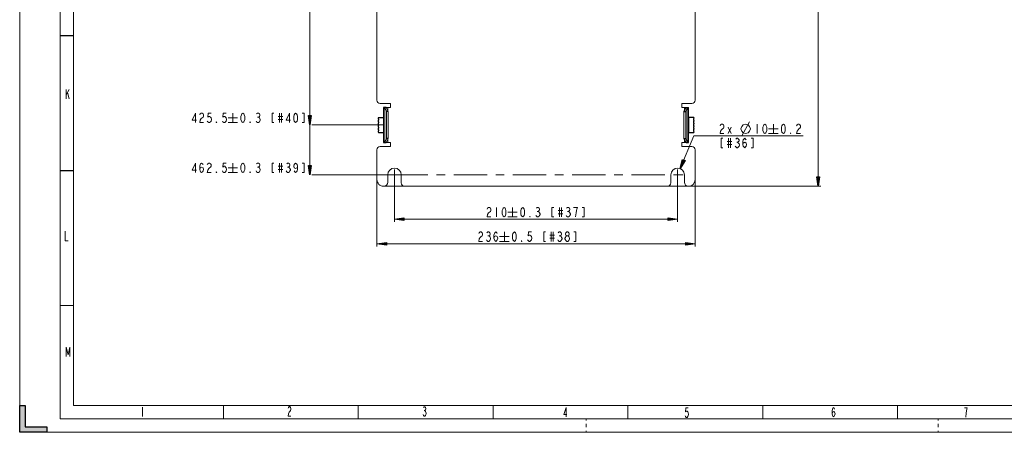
# Model space of a CAD drawing. Header units: millimetres. Extents: x 0 to 839, y 1 to 594.
# Tile 1 of 27: x 0 to 364, y 1 to 154. Entities that reach past the tile are written whole.
import ezdxf

# ---------------------------------------------------------------- set-up
doc = ezdxf.new("R2010")
doc.units = ezdxf.units.MM
doc.header["$MEASUREMENT"] = 0
doc.layers.get('0').update_dxf_attribs({"linetype": 'CONTINUOUS'})

msp = doc.modelspace()

# ---------------------------------------------------------------- hatches: boundary and pattern name
at = {"true_color": 0x000007}
for points in [[(107.151, 115.1535), (106.656, 118.6515), (107.646, 118.6515)], [(244.233, 99), (245.124, 102.4155), (246.048, 102.036)], [(107.151, 96.7065), (106.656, 100.188), (107.646, 100.188)], [(295.3005, 92.466), (294.8055, 95.9475), (295.7955, 95.9475)], [(138.501, 80.2725), (141.999, 80.7675), (141.999, 79.7775)], [(243.276, 80.2725), (239.778, 79.7775), (239.778, 80.7675)], [(132.0165, 71.2305), (135.5145, 71.7255), (135.5145, 70.7355)], [(249.7605, 71.2305), (246.2625, 70.7355), (246.2625, 71.7255)], [(9.867, 1.452), (-0.132, 1.452), (-0.132, 11.418), (1.881, 11.418), (1.881, 3.432), (9.867, 3.432)]]:
    msp.add_hatch(color=0, dxfattribs=at).paths.add_polyline_path(points)

# ---------------------------------------------------------------- linework, layer by layer
at = {"color": 0, "linetype": 'Continuous', "lineweight": 15, "true_color": 0x000007}
for points in [[(-0.132, 1.452), (-0.132, 594.132), (-0.132, 594.132)], [(19.833, 11.418), (19.833, 584.133), (19.833, 584.133)], [(107.151, 96.7065), (107.151, 327.4425), (107.151, 327.4425)], [(295.3005, 92.466), (295.3005, 327.4425), (295.3005, 327.4425)], [(17.0775, 128.2875), (17.0775, 124.7895), (17.0775, 124.7895)], [(17.0775, 126.258), (18.1335, 128.2875), (18.1335, 128.2875)], [(17.6055, 127.116), (18.1335, 124.7895), (18.1335, 124.7895)], [(64.878, 116.028), (64.878, 119.526), (63.657, 116.9025), (65.241, 116.9025)], [(66.462, 118.9485), (66.627, 119.229), (66.9735, 119.526), (67.3365, 119.526), (67.683, 119.229), (67.848, 118.9485), (67.848, 118.3545), (67.683, 118.074), (67.3365, 117.777), (66.9735, 117.4965), (66.627, 116.9025), (66.462, 116.028), (67.848, 116.028)], [(70.653, 119.526), (69.597, 119.526), (69.432, 118.074), (69.7785, 118.3545), (70.125, 118.3545), (70.4715, 118.074), (70.653, 117.777), (70.818, 117.1995), (70.653, 116.622), (70.4715, 116.325), (70.125, 116.028), (69.7785, 116.028), (69.432, 116.325), (69.2505, 116.622)], [(76.23, 119.526), (75.1905, 119.526), (75.009, 118.074), (75.3555, 118.3545), (75.7185, 118.3545), (76.065, 118.074), (76.23, 117.777), (76.4115, 117.1995), (76.23, 116.622), (76.065, 116.325), (75.7185, 116.028), (75.3555, 116.028), (75.009, 116.325), (74.844, 116.622)], [(76.9395, 117.777), (80.421, 117.777), (80.421, 117.777)], [(78.672, 119.526), (78.672, 116.028), (78.672, 116.028)], [(87.4665, 119.229), (87.813, 119.526), (88.1595, 119.526), (88.5225, 119.229), (88.6875, 118.9485), (88.6875, 118.6515), (88.5225, 118.3545), (88.1595, 118.074), (88.5225, 117.777), (88.6875, 117.4965), (88.869, 117.1995), (88.869, 116.9025), (88.6875, 116.622), (88.5225, 116.325), (88.1595, 116.028), (87.813, 116.028), (87.4665, 116.325), (87.3015, 116.622)], [(87.813, 118.074), (88.1595, 118.074), (88.1595, 118.074)], [(93.9345, 119.526), (93.225, 119.526), (93.225, 116.028), (93.9345, 116.028)], [(95.502, 118.3545), (97.251, 118.3545), (97.251, 118.3545)], [(95.502, 117.1995), (97.251, 117.1995), (97.251, 117.1995)], [(96.03, 119.526), (96.03, 116.028), (96.03, 116.028)], [(96.723, 119.526), (96.723, 116.028), (96.723, 116.028)], [(99.693, 116.028), (99.693, 119.526), (98.472, 116.9025), (100.0395, 116.9025)], [(104.412, 116.028), (105.105, 116.028), (105.105, 119.526), (104.412, 119.526)], [(76.9395, 116.028), (80.421, 116.028), (80.421, 116.028)], [(134.4255, 115.1535), (107.8935, 115.1535), (107.8935, 115.1535)], [(259.0005, 114.873), (259.182, 115.17), (259.5285, 115.4505), (259.875, 115.4505), (260.2215, 115.17), (260.403, 114.873), (260.403, 114.2955), (260.2215, 113.9985), (259.875, 113.7015), (259.5285, 113.421), (259.182, 112.827), (259.0005, 111.969), (260.403, 111.969)], [(261.9705, 114.2955), (263.01, 111.969), (263.01, 111.969)], [(261.9705, 111.969), (263.01, 114.2955), (263.01, 114.2955)], [(266.97, 111.0945), (269.8905, 116.325), (269.8905, 116.325)], [(272.7285, 115.4505), (272.7285, 111.969), (272.7285, 111.969)], [(276.9195, 113.7015), (280.4175, 113.7015), (280.4175, 113.7015)], [(278.6685, 115.4505), (278.6685, 111.969), (278.6685, 111.969)], [(287.2815, 114.873), (287.463, 115.17), (287.8095, 115.4505), (288.156, 115.4505), (288.5025, 115.17), (288.684, 114.873), (288.684, 114.2955), (288.5025, 113.9985), (288.156, 113.7015), (287.8095, 113.421), (287.463, 112.827), (287.2815, 111.969), (288.684, 111.969)], [(244.233, 99), (249.315, 111.0945), (249.315, 111.0945)], [(249.315, 111.0945), (289.74, 111.0945), (289.74, 111.0945)], [(260.04, 110.22), (259.347, 110.22), (259.347, 106.722), (260.04, 106.722)], [(262.1355, 110.22), (262.1355, 106.722), (262.1355, 106.722)], [(262.845, 110.22), (262.845, 106.722), (262.845, 106.722)], [(264.759, 109.923), (265.1055, 110.22), (265.4685, 110.22), (265.815, 109.923), (265.98, 109.626), (265.98, 109.3455), (265.815, 109.0485), (265.4685, 108.768), (265.815, 108.471), (265.98, 108.174), (266.1615, 107.8935), (266.1615, 107.5965), (265.98, 107.2995), (265.815, 107.019), (265.4685, 106.722), (265.1055, 106.722), (264.759, 107.019), (264.594, 107.2995)], [(267.3825, 107.8935), (267.564, 108.471), (268.0755, 108.768), (268.6035, 108.471), (268.785, 107.8935), (268.6035, 107.2995), (268.422, 107.019), (268.0755, 106.722), (267.729, 107.019), (267.564, 107.2995), (267.3825, 107.8935), (267.3825, 109.0485), (267.564, 109.626), (267.729, 109.923), (268.0755, 110.22), (268.422, 109.923), (268.6035, 109.626)], [(270.5175, 106.722), (271.227, 106.722), (271.227, 110.22), (270.5175, 110.22)], [(276.9195, 111.969), (280.4175, 111.969), (280.4175, 111.969)], [(261.624, 109.0485), (263.373, 109.0485), (263.373, 109.0485)], [(261.624, 107.8935), (263.373, 107.8935), (263.373, 107.8935)], [(265.1055, 108.768), (265.4685, 108.768), (265.4685, 108.768)], [(64.878, 97.581), (64.878, 101.0625), (63.657, 98.4555), (65.241, 98.4555)], [(66.462, 98.736), (66.627, 99.3135), (67.155, 99.6105), (67.683, 99.3135), (67.848, 98.736), (67.683, 98.1585), (67.5015, 97.8615), (67.155, 97.581), (66.8085, 97.8615), (66.627, 98.1585), (66.462, 98.736), (66.462, 99.9075), (66.627, 100.485), (66.8085, 100.782), (67.155, 101.0625), (67.5015, 100.782), (67.683, 100.485)], [(69.2505, 100.485), (69.432, 100.782), (69.7785, 101.0625), (70.125, 101.0625), (70.4715, 100.782), (70.653, 100.485), (70.653, 99.9075), (70.4715, 99.6105), (70.125, 99.3135), (69.7785, 99.033), (69.432, 98.4555), (69.2505, 97.581), (70.653, 97.581)], [(76.23, 101.0625), (75.1905, 101.0625), (75.009, 99.6105), (75.3555, 99.9075), (75.7185, 99.9075), (76.065, 99.6105), (76.23, 99.3135), (76.4115, 98.736), (76.23, 98.1585), (76.065, 97.8615), (75.7185, 97.581), (75.3555, 97.581), (75.009, 97.8615), (74.844, 98.1585)], [(76.9395, 99.3135), (80.421, 99.3135), (80.421, 99.3135)], [(78.672, 101.0625), (78.672, 97.581), (78.672, 97.581)], [(87.4665, 100.782), (87.813, 101.0625), (88.1595, 101.0625), (88.5225, 100.782), (88.6875, 100.485), (88.6875, 100.188), (88.5225, 99.9075), (88.1595, 99.6105), (88.5225, 99.3135), (88.6875, 99.033), (88.869, 98.736), (88.869, 98.4555), (88.6875, 98.1585), (88.5225, 97.8615), (88.1595, 97.581), (87.813, 97.581), (87.4665, 97.8615), (87.3015, 98.1585)], [(87.813, 99.6105), (88.1595, 99.6105), (88.1595, 99.6105)], [(93.9345, 101.0625), (93.225, 101.0625), (93.225, 97.581), (93.9345, 97.581)], [(95.502, 99.9075), (97.251, 99.9075), (97.251, 99.9075)], [(95.502, 98.736), (97.251, 98.736), (97.251, 98.736)], [(96.03, 101.0625), (96.03, 97.581), (96.03, 97.581)], [(96.723, 101.0625), (96.723, 97.581), (96.723, 97.581)], [(98.637, 100.782), (99, 101.0625), (99.3465, 101.0625), (99.693, 100.782), (99.858, 100.485), (99.858, 100.188), (99.693, 99.9075), (99.3465, 99.6105), (99.693, 99.3135), (99.858, 99.033), (100.0395, 98.736), (100.0395, 98.4555), (99.858, 98.1585), (99.693, 97.8615), (99.3465, 97.581), (99, 97.581), (98.637, 97.8615), (98.472, 98.1585)], [(99, 99.6105), (99.3465, 99.6105), (99.3465, 99.6105)], [(102.663, 99.9075), (102.4815, 99.3135), (101.9535, 99.033), (101.442, 99.3135), (101.2605, 99.9075), (101.442, 100.485), (101.607, 100.782), (101.9535, 101.0625), (102.3165, 100.782), (102.4815, 100.485), (102.663, 99.9075), (102.663, 98.736), (102.4815, 98.1585), (102.3165, 97.8615), (101.9535, 97.581), (101.607, 97.8615), (101.442, 98.1585)], [(104.412, 97.581), (105.105, 97.581), (105.105, 101.0625), (104.412, 101.0625)], [(138.501, 96.7065), (138.501, 98.703), (138.501, 98.703)], [(243.276, 96.7065), (243.276, 98.703), (243.276, 98.703)], [(76.9395, 97.581), (80.421, 97.581), (80.421, 97.581)], [(135.762, 96.7065), (107.8935, 96.7065), (107.8935, 96.7065)], [(132.0165, 97.9605), (132.0165, 70.224), (132.0165, 70.224)], [(136.5045, 96.7065), (135.762, 96.7065), (135.762, 96.7065)], [(138.501, 96.7065), (136.5045, 96.7065), (136.5045, 96.7065)], [(150.843, 96.7065), (138.501, 96.7065)], [(138.501, 96.7065), (138.501, 94.71), (138.501, 94.71)], [(138.501, 94.71), (138.501, 79.266), (138.501, 79.266)], [(157.2285, 96.7065), (154.044, 96.7065)], [(157.2285, 96.7065), (157.2285, 96.7065)], [(172.755, 96.7065), (160.413, 96.7065)], [(179.1405, 96.7065), (175.956, 96.7065)], [(194.667, 96.7065), (182.325, 96.7065)], [(201.0525, 96.7065), (197.868, 96.7065)], [(216.579, 96.7065), (204.237, 96.7065)], [(222.9645, 96.7065), (219.7635, 96.7065)], [(222.9645, 96.7065), (222.9645, 96.7065)], [(238.491, 96.7065), (226.149, 96.7065)], [(243.276, 96.7065), (241.6755, 96.7065)], [(243.276, 96.7065), (245.2725, 96.7065), (245.2725, 96.7065)], [(243.276, 96.7065), (243.276, 94.71), (243.276, 94.71)], [(243.276, 94.71), (243.276, 79.266), (243.276, 79.266)], [(249.7605, 95.535), (249.7605, 70.224), (249.7605, 70.224)], [(134.4585, 92.466), (296.2905, 92.466), (296.2905, 92.466)], [(172.788, 84.051), (172.9695, 84.348), (173.316, 84.6285), (173.6625, 84.6285), (174.009, 84.348), (174.1905, 84.051), (174.1905, 83.4735), (174.009, 83.1765), (173.6625, 82.8795), (173.316, 82.599), (172.9695, 82.0215), (172.788, 81.147), (174.1905, 81.147)], [(176.286, 84.6285), (176.286, 81.147), (176.286, 81.147)], [(182.226, 84.6285), (182.226, 81.147), (182.226, 81.147)], [(191.004, 84.348), (191.3505, 84.6285), (191.7135, 84.6285), (192.06, 84.348), (192.225, 84.051), (192.225, 83.754), (192.06, 83.4735), (191.7135, 83.1765), (192.06, 82.8795), (192.225, 82.599), (192.4065, 82.302), (192.4065, 82.0215), (192.225, 81.7245), (192.06, 81.4275), (191.7135, 81.147), (191.3505, 81.147), (191.004, 81.4275), (190.839, 81.7245)], [(197.472, 84.6285), (196.7625, 84.6285), (196.7625, 81.147), (197.472, 81.147)], [(199.5675, 84.6285), (199.5675, 81.147), (199.5675, 81.147)], [(200.2605, 84.6285), (200.2605, 81.147), (200.2605, 81.147)], [(202.1745, 84.348), (202.5375, 84.6285), (202.884, 84.6285), (203.2305, 84.348), (203.412, 84.051), (203.412, 83.754), (203.2305, 83.4735), (202.884, 83.1765), (203.2305, 82.8795), (203.412, 82.599), (203.577, 82.302), (203.577, 82.0215), (203.412, 81.7245), (203.2305, 81.4275), (202.884, 81.147), (202.5375, 81.147), (202.1745, 81.4275), (202.0095, 81.7245)], [(205.5075, 81.147), (205.6725, 82.599), (205.854, 83.4735), (206.019, 84.051), (206.2005, 84.6285), (204.798, 84.6285)], [(207.9495, 81.147), (208.6425, 81.147), (208.6425, 84.6285), (207.9495, 84.6285)], [(138.501, 80.2725), (243.276, 80.2725), (243.276, 80.2725)], [(180.477, 82.8795), (183.9585, 82.8795), (183.9585, 82.8795)], [(180.477, 81.147), (183.9585, 81.147), (183.9585, 81.147)], [(191.3505, 83.1765), (191.7135, 83.1765), (191.7135, 83.1765)], [(199.0395, 83.4735), (200.7885, 83.4735), (200.7885, 83.4735)], [(199.0395, 82.302), (200.7885, 82.302), (200.7885, 82.302)], [(202.5375, 83.1765), (202.884, 83.1765), (202.884, 83.1765)], [(16.7145, 75.834), (16.7145, 72.336), (17.7705, 72.336)], [(169.7355, 75.009), (169.9005, 75.306), (170.247, 75.5865), (170.61, 75.5865), (170.9565, 75.306), (171.1215, 75.009), (171.1215, 74.4315), (170.9565, 74.1345), (170.61, 73.854), (170.247, 73.557), (169.9005, 72.9795), (169.7355, 72.105), (171.1215, 72.105)], [(172.7055, 75.306), (173.052, 75.5865), (173.3985, 75.5865), (173.745, 75.306), (173.9265, 75.009), (173.9265, 74.712), (173.745, 74.4315), (173.3985, 74.1345), (173.745, 73.854), (173.9265, 73.557), (174.0915, 73.26), (174.0915, 72.9795), (173.9265, 72.6825), (173.745, 72.3855), (173.3985, 72.105), (173.052, 72.105), (172.7055, 72.3855), (172.524, 72.6825)], [(173.052, 74.1345), (173.3985, 74.1345), (173.3985, 74.1345)], [(175.3125, 73.26), (175.494, 73.854), (176.022, 74.1345), (176.5335, 73.854), (176.715, 73.26), (176.5335, 72.6825), (176.3685, 72.3855), (176.022, 72.105), (175.6755, 72.3855), (175.494, 72.6825), (175.3125, 73.26), (175.3125, 74.4315), (175.494, 75.009), (175.6755, 75.306), (176.022, 75.5865), (176.3685, 75.306), (176.5335, 75.009)], [(177.408, 73.854), (180.906, 73.854), (180.906, 73.854)], [(179.157, 75.5865), (179.157, 72.105), (179.157, 72.105)], [(189.1725, 75.5865), (188.1165, 75.5865), (187.9515, 74.1345), (188.298, 74.4315), (188.6445, 74.4315), (188.991, 74.1345), (189.1725, 73.854), (189.354, 73.26), (189.1725, 72.6825), (188.991, 72.3855), (188.6445, 72.105), (188.298, 72.105), (187.9515, 72.3855), (187.77, 72.6825)], [(194.403, 75.5865), (193.71, 75.5865), (193.71, 72.105), (194.403, 72.105)], [(195.987, 74.4315), (197.7195, 74.4315), (197.7195, 74.4315)], [(195.987, 73.26), (197.7195, 73.26), (197.7195, 73.26)], [(196.4985, 75.5865), (196.4985, 72.105), (196.4985, 72.105)], [(197.208, 75.5865), (197.208, 72.105), (197.208, 72.105)], [(199.122, 75.306), (199.4685, 75.5865), (199.815, 75.5865), (200.178, 75.306), (200.343, 75.009), (200.343, 74.712), (200.178, 74.4315), (199.815, 74.1345), (200.178, 73.854), (200.343, 73.557), (200.5245, 73.26), (200.5245, 72.9795), (200.343, 72.6825), (200.178, 72.3855), (199.815, 72.105), (199.4685, 72.105), (199.122, 72.3855), (198.957, 72.6825)], [(199.4685, 74.1345), (199.815, 74.1345), (199.815, 74.1345)], [(202.2735, 74.1345), (201.9105, 74.4315), (201.7455, 74.712), (201.7455, 75.009), (201.9105, 75.306), (202.2735, 75.5865), (202.62, 75.5865), (202.9665, 75.306), (203.148, 75.009), (203.148, 74.712), (202.9665, 74.4315), (202.62, 74.1345)], [(204.8805, 72.105), (205.59, 72.105), (205.59, 75.5865), (204.8805, 75.5865)], [(132.0165, 71.2305), (249.7605, 71.2305), (249.7605, 71.2305)], [(177.408, 72.105), (180.906, 72.105), (180.906, 72.105)], [(19.833, 48.345), (14.85, 48.345), (14.85, 48.345)], [(-0.132, 11.418), (1.881, 11.418), (1.881, 11.418)], [(1.881, 3.432), (1.881, 11.418), (1.881, 11.418)], [(19.833, 11.418), (829.059, 11.418), (829.059, 11.418)], [(75.207, 6.435), (75.207, 11.418), (75.207, 11.418)], [(125.103, 6.435), (125.103, 11.418), (125.103, 11.418)], [(174.999, 6.435), (174.999, 11.418), (174.999, 11.418)], [(224.895, 6.435), (224.895, 11.418), (224.895, 11.418)], [(274.791, 6.435), (274.791, 11.418), (274.791, 11.418)], [(324.654, 6.435), (324.654, 11.418), (324.654, 11.418)], [(209.418, 5.808), (209.418, 6.435)], [(209.418, 3.3), (209.418, 4.554)], [(339.636, 6.435), (339.636, 5.808)], [(339.636, 4.554), (339.636, 3.3)], [(-0.132, 1.452), (839.025, 1.452), (839.025, 1.452)], [(1.881, 3.432), (9.867, 3.432), (9.867, 3.432)], [(9.867, 1.452), (9.867, 3.432), (9.867, 3.432)], [(209.418, 1.452), (209.418, 2.046)], [(339.636, 2.046), (339.636, 1.452)]]:
    msp.add_lwpolyline(points, dxfattribs=at)
at = {"color": 0, "linetype": 'Continuous', "lineweight": 5, "true_color": 0x000007}
for points in [[(14.85, 6.435), (14.85, 589.149), (14.85, 589.149)], [(17.094, 29.502), (17.094, 33), (17.754, 30.096), (18.414, 33), (18.414, 29.502)], [(99.132, 10.362), (99.264, 10.659), (99.528, 10.956), (99.792, 10.956), (100.056, 10.659), (100.188, 10.362), (100.188, 9.768), (100.056, 9.471), (99.792, 9.207), (99.528, 8.91), (99.264, 8.316), (99.132, 7.458), (100.188, 7.458)], [(45.276, 10.791), (45.276, 7.293), (45.276, 7.293)], [(149.193, 10.626), (149.457, 10.923), (149.721, 10.923), (149.985, 10.626), (150.117, 10.329), (150.117, 10.032), (149.985, 9.735), (149.721, 9.471), (149.985, 9.174), (150.117, 8.877), (150.249, 8.58), (150.249, 8.283), (150.117, 7.986), (149.985, 7.722), (149.721, 7.425), (149.457, 7.425), (149.193, 7.722), (149.094, 7.986)], [(149.457, 9.471), (149.721, 9.471), (149.721, 9.471)], [(202.059, 7.194), (202.059, 10.692), (201.135, 8.052), (202.323, 8.052)], [(247.137, 10.461), (246.345, 10.461), (246.213, 9.009), (246.477, 9.273), (246.741, 9.273), (247.005, 9.009), (247.137, 8.712), (247.269, 8.118), (247.137, 7.557), (247.005, 7.26), (246.741, 6.963), (246.477, 6.963), (246.213, 7.26), (246.081, 7.557)], [(300.465, 8.283), (300.597, 8.877), (300.993, 9.141), (301.356, 8.877), (301.488, 8.283), (301.356, 7.689), (301.224, 7.392), (300.993, 7.128), (300.729, 7.392), (300.597, 7.689), (300.465, 8.283), (300.465, 9.438), (300.597, 10.032), (300.729, 10.329), (300.993, 10.593), (301.224, 10.329), (301.356, 10.032)], [(349.866, 7.062), (349.998, 8.514), (350.13, 9.372), (350.262, 9.966), (350.394, 10.527), (349.338, 10.527)], [(14.85, 6.435), (834.042, 6.435), (834.042, 6.435)]]:
    msp.add_lwpolyline(points, dxfattribs=at)
at = {"color": 0, "linetype": 'Continuous', "lineweight": 20, "true_color": 0x000007}
for points in [[(132.0165, 291.027), (132.0165, 124.3935), (132.0165, 124.3935)], [(249.7605, 124.3935), (249.7605, 291.027), (249.7605, 291.027)], [(133.2705, 123.1395), (137.016, 123.1395), (137.016, 123.1395)], [(135.4155, 121.6545), (136.158, 120.153), (136.158, 120.153)], [(135.597, 121.6545), (137.016, 121.6545), (137.016, 121.6545)], [(137.016, 121.6545), (137.016, 123.1395), (137.016, 123.1395)], [(244.7775, 121.6545), (244.7775, 123.1395), (244.7775, 123.1395)], [(244.7775, 123.1395), (248.5065, 123.1395), (248.5065, 123.1395)], [(246.18, 121.6545), (244.7775, 121.6545), (244.7775, 121.6545)], [(245.619, 120.153), (246.3615, 121.6545), (246.3615, 121.6545)], [(136.158, 110.1705), (136.158, 120.153), (136.158, 120.153)], [(245.619, 120.153), (245.619, 110.1705), (245.619, 110.1705)], [(136.158, 110.1705), (135.4155, 108.669), (135.4155, 108.669)], [(246.3615, 108.669), (245.619, 110.1705), (245.619, 110.1705)], [(132.0165, 105.93), (132.0165, 94.9575), (132.0165, 94.9575)], [(137.016, 107.184), (133.2705, 107.184), (133.2705, 107.184)], [(135.597, 108.669), (137.016, 108.669), (137.016, 108.669)], [(137.016, 108.669), (137.016, 107.184), (137.016, 107.184)], [(246.18, 108.669), (244.7775, 108.669), (244.7775, 108.669)], [(244.7775, 108.669), (244.7775, 107.184), (244.7775, 107.184)], [(248.5065, 107.184), (244.7775, 107.184), (244.7775, 107.184)], [(249.7605, 94.9575), (249.7605, 105.93), (249.7605, 105.93)], [(136.0095, 93.951), (136.0095, 96.7065), (136.0095, 96.7065)], [(141.009, 93.7035), (141.009, 96.7065), (141.009, 96.7065)], [(240.7845, 93.7035), (240.7845, 96.7065), (240.7845, 96.7065)], [(245.7675, 93.951), (245.7675, 96.7065), (245.7675, 96.7065)], [(142.2465, 92.466), (239.5305, 92.466), (239.5305, 92.466)]]:
    msp.add_lwpolyline(points, dxfattribs=at)
at = {"color": 0, "linetype": 'Continuous', "lineweight": 30, "true_color": 0x000007}
for points in [[(19.833, 148.1205), (14.85, 148.1205), (14.85, 148.1205)], [(135.4155, 121.6545), (134.508, 121.6545), (134.508, 121.6545)], [(134.508, 121.6545), (134.508, 108.669), (134.508, 108.669)], [(134.772, 121.6545), (135.5145, 120.153), (135.5145, 120.153)], [(246.2625, 120.153), (247.0215, 121.6545), (247.0215, 121.6545)], [(246.3615, 121.6545), (247.269, 121.6545), (247.269, 121.6545)], [(247.269, 108.669), (247.269, 121.6545), (247.269, 121.6545)], [(132.561, 117.909), (132.429, 117.612), (132.429, 117.612)], [(132.429, 117.612), (132.429, 117.5955), (132.495, 117.5295), (132.528, 117.4305), (132.5445, 117.348), (132.561, 117.249), (132.561, 117.15), (132.561, 117.0675), (132.5445, 116.985), (132.528, 116.886), (132.5115, 116.8695), (132.4785, 116.7705), (132.429, 116.7045)], [(132.429, 116.7045), (132.429, 116.622), (132.429, 116.622)], [(132.429, 116.622), (132.429, 116.6055), (132.495, 116.523), (132.528, 116.4405), (132.5445, 116.358), (132.561, 116.259), (132.561, 116.16), (132.561, 116.0775), (132.5445, 115.9785), (132.528, 115.8795), (132.5115, 115.863), (132.4785, 115.7805), (132.429, 115.698)], [(132.561, 117.909), (134.508, 117.909), (134.508, 117.909)], [(136.158, 120.153), (135.5145, 120.153), (135.5145, 120.153)], [(135.5145, 110.1705), (135.5145, 120.153), (135.5145, 120.153)], [(245.619, 120.153), (246.2625, 120.153), (246.2625, 120.153)], [(246.2625, 120.153), (246.2625, 110.1705), (246.2625, 110.1705)], [(249.216, 117.909), (247.2855, 117.909), (247.2855, 117.909)], [(249.3645, 117.612), (249.216, 117.909), (249.216, 117.909)], [(249.3645, 116.7045), (249.348, 116.7045), (249.2985, 116.787), (249.2655, 116.886), (249.2325, 116.9685), (249.2325, 117.0675), (249.216, 117.15), (249.216, 117.2325), (249.2325, 117.3315), (249.2655, 117.4305), (249.2655, 117.447), (249.2985, 117.5295), (249.3645, 117.612)], [(249.3645, 115.698), (249.348, 115.7145), (249.2985, 115.797), (249.2655, 115.8795), (249.2325, 115.962), (249.2325, 116.061), (249.216, 116.16), (249.216, 116.2425), (249.2325, 116.3415), (249.2655, 116.4405), (249.2655, 116.4405), (249.2985, 116.5395), (249.3645, 116.622)], [(249.3645, 116.622), (249.3645, 116.7045), (249.3645, 116.7045)], [(132.429, 115.698), (132.429, 115.6155), (132.429, 115.6155)], [(132.429, 115.6155), (132.429, 115.6155), (132.495, 115.533), (132.528, 115.434), (132.5445, 115.3515), (132.561, 115.2525), (132.561, 115.1535), (132.561, 115.0875), (132.5445, 114.9885), (132.528, 114.8895), (132.5115, 114.873), (132.4785, 114.774), (132.429, 114.708)], [(132.429, 114.708), (132.429, 114.6255), (132.429, 114.6255)], [(132.429, 114.6255), (132.429, 114.609), (132.495, 114.5265), (132.528, 114.444), (132.5445, 114.3615), (132.561, 114.2625), (132.561, 114.1635), (132.561, 114.081), (132.5445, 113.982), (132.528, 113.883), (132.5115, 113.883), (132.4785, 113.784), (132.429, 113.7015)], [(132.429, 113.7015), (132.429, 113.619), (132.429, 113.619)], [(132.429, 113.619), (132.429, 113.619), (132.495, 113.5365), (132.528, 113.4375), (132.5445, 113.355), (132.561, 113.256), (132.561, 113.1735), (132.561, 113.091), (132.5445, 112.992), (132.528, 112.893), (132.5115, 112.8765), (132.4785, 112.794), (132.429, 112.7115)], [(249.3645, 114.708), (249.348, 114.708), (249.2985, 114.7905), (249.2655, 114.8895), (249.2325, 114.972), (249.2325, 115.071), (249.216, 115.1535), (249.216, 115.236), (249.2325, 115.335), (249.2655, 115.434), (249.2655, 115.4505), (249.2985, 115.533), (249.3645, 115.6155)], [(249.3645, 113.7015), (249.348, 113.718), (249.2985, 113.8005), (249.2655, 113.883), (249.2325, 113.9655), (249.2325, 114.0645), (249.216, 114.1635), (249.216, 114.246), (249.2325, 114.345), (249.2655, 114.444), (249.2655, 114.444), (249.2985, 114.543), (249.3645, 114.6255)], [(249.3645, 112.7115), (249.348, 112.7115), (249.2985, 112.794), (249.2655, 112.893), (249.2325, 112.9755), (249.2325, 113.0745), (249.216, 113.1735), (249.216, 113.2395), (249.2325, 113.3385), (249.2655, 113.4375), (249.2655, 113.454), (249.2985, 113.553), (249.3645, 113.619)], [(249.3645, 115.6155), (249.3645, 115.698), (249.3645, 115.698)], [(249.3645, 114.6255), (249.3645, 114.708), (249.3645, 114.708)], [(249.3645, 113.619), (249.3645, 113.7015), (249.3645, 113.7015)], [(132.429, 112.7115), (132.561, 112.4145), (132.561, 112.4145)], [(132.561, 112.4145), (134.508, 112.4145), (134.508, 112.4145)], [(135.5145, 110.1705), (134.772, 108.669), (134.772, 108.669)], [(136.158, 110.1705), (135.5145, 110.1705), (135.5145, 110.1705)], [(245.619, 110.1705), (246.2625, 110.1705), (246.2625, 110.1705)], [(247.0215, 108.669), (246.2625, 110.1705), (246.2625, 110.1705)], [(247.2855, 112.4145), (249.216, 112.4145), (249.216, 112.4145)], [(249.216, 112.4145), (249.3645, 112.7115), (249.3645, 112.7115)], [(134.508, 108.669), (135.4155, 108.669), (135.4155, 108.669)], [(246.3615, 108.669), (247.269, 108.669), (247.269, 108.669)], [(19.833, 98.2245), (14.85, 98.2245), (14.85, 98.2245)]]:
    msp.add_lwpolyline(points, dxfattribs=at)
at = {"color": 0, "linetype": 'Continuous', "lineweight": 9, "true_color": 0x000007}
for points in [[(134.7225, 121.6545), (134.7225, 108.669), (134.7225, 108.669)], [(136.0095, 121.6545), (136.0095, 120.45), (136.0095, 120.45)], [(245.7675, 120.45), (245.7675, 121.6545), (245.7675, 121.6545)], [(247.071, 108.669), (247.071, 121.6545), (247.071, 121.6545)], [(134.4255, 112.4145), (134.4255, 117.909), (134.4255, 117.909)], [(247.3515, 117.909), (247.3515, 112.4145), (247.3515, 112.4145)], [(136.0095, 109.8735), (136.0095, 108.669), (136.0095, 108.669)], [(245.7675, 108.669), (245.7675, 109.8735), (245.7675, 109.8735)]]:
    msp.add_lwpolyline(points, dxfattribs=at)
at = {"color": 0, "linetype": 'Continuous', "lineweight": 15, "true_color": 0x000007}
for points in [[(82.401, 116.028), (82.0545, 116.325), (81.873, 116.622), (81.708, 117.1995), (81.708, 118.3545), (81.873, 118.9485), (82.0545, 119.229), (82.401, 119.526), (82.7475, 119.229), (82.929, 118.9485), (83.1105, 118.3545), (83.1105, 117.1995), (82.929, 116.622), (82.7475, 116.325)], [(101.9535, 116.028), (101.607, 116.325), (101.442, 116.622), (101.2605, 117.1995), (101.2605, 118.3545), (101.442, 118.9485), (101.607, 119.229), (101.9535, 119.526), (102.3165, 119.229), (102.4815, 118.9485), (102.663, 118.3545), (102.663, 117.1995), (102.4815, 116.622), (102.3165, 116.325)], [(72.7485, 116.028), (72.567, 116.028), (72.567, 116.325)], [(85.206, 116.028), (85.0245, 116.028), (85.0245, 116.325)], [(266.6895, 113.7015), (266.97, 114.576), (267.564, 115.17), (268.422, 115.4505), (269.2965, 115.17), (269.8905, 114.576), (270.171, 113.7015), (269.8905, 112.827), (269.2965, 112.2495), (268.422, 111.969), (267.564, 112.2495), (266.97, 112.827)], [(275.5335, 111.969), (275.187, 112.2495), (275.0055, 112.5465), (274.824, 113.124), (274.824, 114.2955), (275.0055, 114.873), (275.187, 115.17), (275.5335, 115.4505), (275.88, 115.17), (276.0615, 114.873), (276.2265, 114.2955), (276.2265, 113.124), (276.0615, 112.5465), (275.88, 112.2495)], [(282.3975, 111.969), (282.051, 112.2495), (281.8695, 112.5465), (281.7045, 113.124), (281.7045, 114.2955), (281.8695, 114.873), (282.051, 115.17), (282.3975, 115.4505), (282.744, 115.17), (282.9255, 114.873), (283.0905, 114.2955), (283.0905, 113.124), (282.9255, 112.5465), (282.744, 112.2495)], [(285.186, 111.969), (285.021, 111.969), (285.021, 112.2495)], [(82.401, 97.581), (82.0545, 97.8615), (81.873, 98.1585), (81.708, 98.736), (81.708, 99.9075), (81.873, 100.485), (82.0545, 100.782), (82.401, 101.0625), (82.7475, 100.782), (82.929, 100.485), (83.1105, 99.9075), (83.1105, 98.736), (82.929, 98.1585), (82.7475, 97.8615)], [(72.7485, 97.581), (72.567, 97.581), (72.567, 97.8615)], [(85.206, 97.581), (85.0245, 97.581), (85.0245, 97.8615)], [(179.0745, 81.147), (178.728, 81.4275), (178.5465, 81.7245), (178.3815, 82.302), (178.3815, 83.4735), (178.5465, 84.051), (178.728, 84.348), (179.0745, 84.6285), (179.421, 84.348), (179.6025, 84.051), (179.7675, 83.4735), (179.7675, 82.302), (179.6025, 81.7245), (179.421, 81.4275)], [(185.9385, 81.147), (185.592, 81.4275), (185.427, 81.7245), (185.2455, 82.302), (185.2455, 83.4735), (185.427, 84.051), (185.592, 84.348), (185.9385, 84.6285), (186.285, 84.348), (186.4665, 84.051), (186.648, 83.4735), (186.648, 82.302), (186.4665, 81.7245), (186.285, 81.4275)], [(188.7435, 81.147), (188.562, 81.147), (188.562, 81.4275)], [(182.886, 72.105), (182.5395, 72.3855), (182.358, 72.6825), (182.193, 73.26), (182.193, 74.4315), (182.358, 75.009), (182.5395, 75.306), (182.886, 75.5865), (183.2325, 75.306), (183.414, 75.009), (183.579, 74.4315), (183.579, 73.26), (183.414, 72.6825), (183.2325, 72.3855)], [(202.2735, 72.105), (201.9105, 72.3855), (201.7455, 72.6825), (201.564, 72.9795), (201.564, 73.26), (201.7455, 73.557), (201.9105, 73.854), (202.2735, 74.1345), (202.62, 74.1345), (202.9665, 73.854), (203.148, 73.557), (203.313, 73.26), (203.313, 72.9795), (203.148, 72.6825), (202.9665, 72.3855), (202.62, 72.105)], [(185.6745, 72.105), (185.5095, 72.105), (185.5095, 72.3855)]]:
    msp.add_lwpolyline(points, close=True, dxfattribs=at)
at = {"color": 0, "linetype": 'Continuous', "lineweight": -2, "true_color": 0x000007}
for points in [[(107.151, 115.1535), (106.656, 118.6515), (107.646, 118.6515)], [(244.233, 99), (245.124, 102.4155), (246.048, 102.036)], [(107.151, 96.7065), (106.656, 100.188), (107.646, 100.188)], [(295.3005, 92.466), (294.8055, 95.9475), (295.7955, 95.9475)], [(138.501, 80.2725), (141.999, 80.7675), (141.999, 79.7775)], [(243.276, 80.2725), (239.778, 79.7775), (239.778, 80.7675)], [(132.0165, 71.2305), (135.5145, 71.7255), (135.5145, 70.7355)], [(249.7605, 71.2305), (246.2625, 70.7355), (246.2625, 71.7255)], [(9.867, 1.452), (-0.132, 1.452), (-0.132, 11.418), (1.881, 11.418), (1.881, 3.432), (9.867, 3.432)]]:
    msp.add_lwpolyline(points, close=True, dxfattribs=at)
at = {"color": 0, "linetype": 'Continuous', "lineweight": 20, "true_color": 0x000007}
for points in [[(132.0165, 124.3935), (132.0165, 123.7005), (132.5775, 123.1395), (133.2705, 123.1395)], [(248.5065, 123.1395), (249.1995, 123.1395), (249.7605, 123.7005), (249.7605, 124.3935)], [(133.2705, 107.184), (132.5775, 107.184), (132.0165, 106.623), (132.0165, 105.93)], [(249.7605, 105.93), (249.7605, 106.623), (249.1995, 107.184), (248.5065, 107.184)], [(138.501, 99.198), (137.1315, 99.198), (136.0095, 98.076), (136.0095, 96.7065)], [(141.009, 96.7065), (141.009, 98.076), (139.887, 99.198), (138.501, 99.198)], [(243.276, 99.198), (241.89, 99.198), (240.7845, 98.076), (240.7845, 96.7065)], [(245.7675, 96.7065), (245.7675, 98.076), (244.6455, 99.198), (243.276, 99.198)], [(132.0165, 94.9575), (132.0165, 94.2975), (132.2805, 93.654), (132.759, 93.192)], [(247.269, 92.466), (248.6385, 92.466), (249.7605, 93.5715), (249.7605, 94.9575)], [(132.759, 93.192), (133.221, 92.73), (133.848, 92.466), (134.508, 92.466)], [(134.508, 92.466), (135.3495, 92.466), (136.0095, 93.126), (136.0095, 93.951)], [(141.009, 93.7035), (141.009, 93.027), (141.5535, 92.466), (142.2465, 92.466)], [(239.5305, 92.466), (240.2235, 92.466), (240.7845, 93.027), (240.7845, 93.7035)], [(245.7675, 93.951), (245.7675, 93.126), (246.444, 92.466), (247.269, 92.466)]]:
    msp.add_open_spline(points, degree=3, dxfattribs=at)

doc.saveas('drawing.dxf')
